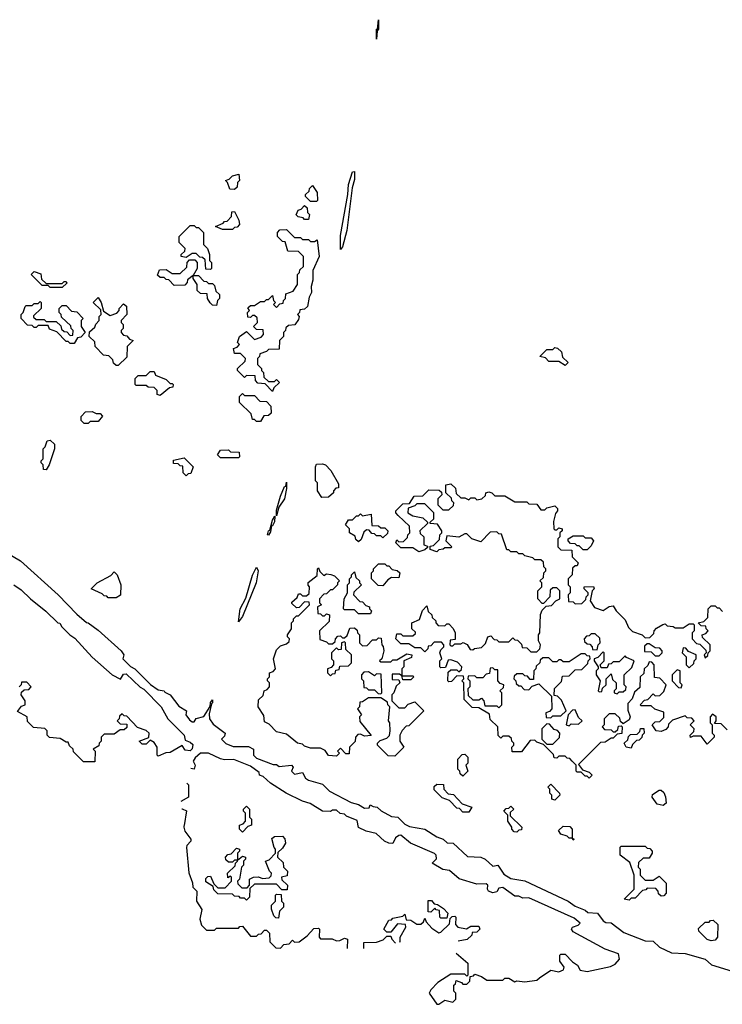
# Model space of a CAD drawing. Extents: x 2708302 to 2968450, y 494490 to 722710.
# Tile 46 of 256: x 2723113 to 2726620, y 682260 to 687178. Entities that reach past the tile are written whole.
import ezdxf

# ---------------------------------------------------------------- set-up
doc = ezdxf.new("R2010")
doc.units = 0

msp = doc.modelspace()

# ---------------------------------------------------------------- linework, layer by layer
at = {"layer": '0CON20XD'}
for points in [[(2724895, 687080), (2724895, 687130), (2724900, 687130), (2724905, 687177.5), (2724905, 687130), (2724897.5, 687122.5), (2724895, 687080)], [(2724185, 686330), (2724161.7, 686331.7), (2724150, 686365), (2724140, 686375), (2724158.3, 686381.7), (2724175, 686397.5), (2724206.4, 686406.4), (2724210, 686375), (2724200, 686365), (2724198.3, 686341.7), (2724185, 686330)], [(2724715, 686030), (2724715, 686100), (2724751.1, 686305), (2724754.6, 686355), (2724775, 686417.5), (2724785, 686420), (2724785, 686380), (2724772.3, 686337.7), (2724745.5, 686125), (2724725, 686042.5), (2724715, 686030)], [(2724595, 686270), (2724565, 686270), (2724540, 686295), (2724540, 686305), (2724558.3, 686321.7), (2724560, 686335), (2724575, 686350), (2724597.5, 686315), (2724600, 686275), (2724595, 686270)], [(2724555, 686180), (2724535, 686180), (2724528.3, 686188.3), (2724503, 686193), (2724493, 686203), (2724503.6, 686226.4), (2724518.3, 686231.7), (2724535, 686250), (2724548.3, 686238.3), (2724550, 686215), (2724560, 686205), (2724555, 686180)], [(2724175, 686130), (2724125, 686130), (2724090, 686145), (2724128.3, 686161.7), (2724135, 686170), (2724148.3, 686171.7), (2724170, 686195), (2724171.7, 686218.3), (2724185, 686220), (2724207, 686177), (2724210, 686155), (2724198.3, 686141.7), (2724185, 686140), (2724175, 686130)], [(2724065, 685930), (2724041.7, 685931.7), (2724038.3, 685978.3), (2724025, 685990), (2724011.7, 685991.7), (2723995, 686010), (2723975, 686010), (2723945, 685990), (2723920, 685995), (2723920, 686005), (2723938.3, 686021.7), (2723940, 686035), (2723910, 686065), (2723910, 686095), (2723965, 686150), (2723985, 686150), (2723995, 686140), (2724005, 686140), (2724030, 686115), (2724030, 686055), (2724050, 686035), (2724060, 686005), (2724060, 685975), (2724070, 685965), (2724070, 685935), (2724065, 685930)], [(2724375, 685320), (2724338.3, 685358.3), (2724301.7, 685361.7), (2724290, 685375), (2724288.3, 685398.3), (2724245, 685400), (2724235, 685390), (2724200, 685425), (2724200, 685435), (2724238.3, 685471.7), (2724240, 685485), (2724215, 685510), (2724185, 685510), (2724180, 685535), (2724198.3, 685541.7), (2724210, 685555), (2724200, 685565), (2724210, 685595), (2724245, 685620), (2724285, 685580), (2724318.3, 685591.7), (2724330, 685605), (2724328.3, 685628.3), (2724295, 685630), (2724280, 685645), (2724300, 685665), (2724298.3, 685688.3), (2724285, 685700), (2724275, 685700), (2724265, 685690), (2724251.7, 685691.7), (2724250, 685715), (2724260, 685725), (2724251.7, 685738.3), (2724265, 685750), (2724285, 685750), (2724315, 685770), (2724335, 685770), (2724345, 685780), (2724355, 685780), (2724375, 685800), (2724380, 685775), (2724390, 685765), (2724380, 685755), (2724395, 685740), (2724411.7, 685758.3), (2724428.3, 685761.7), (2724430, 685775), (2724440, 685785), (2724441.7, 685808.3), (2724478.3, 685821.7), (2724500, 685855), (2724500, 685905), (2724510, 685915), (2724511.7, 685928.3), (2724530, 685945), (2724530, 685995), (2724505, 686020), (2724451.7, 686021.7), (2724438.3, 686068.3), (2724425, 686070), (2724400, 686095), (2724400, 686115), (2724411.7, 686128.3), (2724445, 686130), (2724485, 686090), (2724515, 686090), (2724525, 686080), (2724555, 686080), (2724565, 686070), (2724585, 686070), (2724598.3, 686078.3), (2724607.5, 685995), (2724576.7, 685925), (2724577, 685877), (2724567.5, 685845), (2724570, 685815), (2724558.3, 685791.7), (2724550, 685745), (2724535, 685732.5), (2724511.7, 685728.3), (2724510, 685715), (2724500, 685705), (2724507.5, 685695), (2724505, 685680), (2724486.4, 685653.6), (2724455, 685650), (2724441.7, 685638.3), (2724440, 685625), (2724430, 685615), (2724430, 685595), (2724410, 685575), (2724408.3, 685531.7), (2724355, 685530), (2724345, 685520), (2724311.7, 685508.3), (2724310, 685495), (2724300, 685485), (2724300, 685455), (2724320, 685435), (2724320, 685425), (2724330, 685415), (2724331.7, 685391.7), (2724355, 685370), (2724385, 685370), (2724395, 685380), (2724410, 685365), (2724381.7, 685338.3), (2724375, 685320)], [(2724095, 685750), (2724075, 685752.5), (2724063.6, 685763.6), (2724050, 685785), (2724048.3, 685808.3), (2724015, 685810), (2724000, 685825), (2724000, 685855), (2723980, 685885), (2723980, 685900), (2723951.7, 685878.3), (2723950, 685865), (2723938.3, 685851.7), (2723885, 685850), (2723858.3, 685878.3), (2723845, 685880), (2723835, 685890), (2723815, 685890), (2723801.7, 685901.7), (2723811.7, 685928.3), (2723845, 685930), (2723875, 685910), (2723915, 685910), (2723948.3, 685941.7), (2723950, 685965), (2723961.7, 685978.3), (2723988.3, 685978.3), (2724000, 685965), (2724000, 685935), (2723980, 685900), (2724005, 685900), (2724031.7, 685871.7), (2724045, 685870), (2724055, 685860), (2724075, 685860), (2724085, 685850), (2724091.7, 685821.7), (2724110, 685805), (2724110, 685785), (2724100, 685775), (2724095, 685750)], [(2723325, 685840), (2723265, 685840), (2723255, 685850), (2723225, 685850), (2723170, 685905), (2723185, 685920), (2723218.3, 685908.3), (2723221.7, 685881.7), (2723245, 685860), (2723325, 685860), (2723335, 685870), (2723345, 685870), (2723348.3, 685861.7), (2723325, 685840)], [(2723385, 685560), (2723365, 685560), (2723355, 685570), (2723345, 685570), (2723298.3, 685618.3), (2723261.7, 685631.7), (2723255, 685650), (2723205, 685650), (2723195, 685640), (2723185, 685640), (2723175, 685650), (2723151.7, 685651.7), (2723120, 685685), (2723120, 685705), (2723130, 685715), (2723140, 685745), (2723145, 685750), (2723175, 685750), (2723185, 685760), (2723205, 685760), (2723215, 685770), (2723220, 685765), (2723220, 685735), (2723181.7, 685698.3), (2723181.7, 685691.7), (2723195, 685680), (2723235, 685680), (2723245, 685670), (2723295, 685670), (2723318.3, 685648.3), (2723321.7, 685631.7), (2723335, 685620), (2723348.3, 685618.3), (2723365, 685600), (2723378.3, 685601.7), (2723380, 685625), (2723370, 685635), (2723368.3, 685648.3), (2723321.7, 685691.7), (2723320, 685705), (2723310, 685715), (2723310, 685735), (2723325, 685750), (2723345, 685750), (2723371.7, 685721.7), (2723398.3, 685718.3), (2723430, 685685), (2723420, 685675), (2723420, 685645), (2723440, 685615), (2723418.3, 685591.7), (2723401.7, 685588.3), (2723385, 685560)], [(2723605, 685450), (2723595, 685450), (2723581.7, 685461.7), (2723578.3, 685478.3), (2723558.3, 685498.3), (2723531.7, 685501.7), (2723490, 685545), (2723488.3, 685568.3), (2723460, 685595), (2723461.7, 685618.3), (2723488.3, 685641.7), (2723493, 685657), (2723510, 685675), (2723510, 685695), (2723520, 685705), (2723518.3, 685728.3), (2723480, 685765), (2723505, 685790), (2723520, 685765), (2723531.7, 685721.7), (2723565, 685700), (2723598.3, 685711.7), (2723610, 685725), (2723610, 685735), (2723631.7, 685758.3), (2723647, 685747), (2723647.5, 685705), (2723620, 685675), (2723620, 685665), (2723630, 685655), (2723630, 685635), (2723620, 685625), (2723620, 685615), (2723631.7, 685601.7), (2723648.3, 685598.3), (2723661.7, 685581.7), (2723680, 685575), (2723650, 685545), (2723648.3, 685491.7), (2723605, 685450)], [(2725835, 685450), (2725805, 685470), (2725755, 685470), (2725738.3, 685488.3), (2725710, 685495), (2725745, 685530), (2725775, 685530), (2725785, 685540), (2725797, 685537), (2725818.3, 685518.3), (2725821.7, 685491.7), (2725850, 685465), (2725835, 685450)], [(2723815, 685300), (2723800, 685305), (2723800, 685325), (2723785, 685340), (2723755, 685342.5), (2723745, 685350), (2723695, 685350), (2723690, 685355), (2723690, 685385), (2723705, 685400), (2723745, 685400), (2723765, 685420), (2723785, 685420), (2723791.7, 685401.7), (2723845, 685380), (2723865, 685360), (2723875, 685360), (2723880, 685355), (2723878.3, 685341.7), (2723861.7, 685338.3), (2723815, 685300)], [(2724315, 685170), (2724295, 685170), (2724285, 685180), (2724275, 685180), (2724268.3, 685208.3), (2724210, 685265), (2724210, 685295), (2724225, 685310), (2724235, 685300), (2724285, 685300), (2724311.7, 685271.7), (2724345, 685270), (2724367, 685247), (2724368.3, 685211.7), (2724355, 685200), (2724331.7, 685198.3), (2724315, 685170)], [(2723455, 685160), (2723435, 685160), (2723420, 685175), (2723420, 685195), (2723441.7, 685218.3), (2723475, 685220), (2723495, 685210), (2723515, 685210), (2723527, 685197), (2723505, 685170), (2723465, 685170), (2723455, 685160)], [(2723245, 684930), (2723231.7, 684931.7), (2723230, 684955), (2723220, 684965), (2723220, 684975), (2723230, 684985), (2723230, 685035), (2723240, 685045), (2723250, 685075), (2723265, 685077.5), (2723287, 685057), (2723287.5, 685035), (2723260, 684955), (2723245, 684930)], [(2724205, 684990), (2724115, 684990), (2724100, 685005), (2724115, 685027.5), (2724155, 685030), (2724165, 685020), (2724208.3, 685018.3), (2724210, 684995), (2724205, 684990)], [(2723945, 684900), (2723930, 684915), (2723928.3, 684948.3), (2723915, 684950), (2723905, 684960), (2723881.7, 684961.7), (2723881.7, 684978.3), (2723935, 684990), (2723980, 684945), (2723968.3, 684911.7), (2723955, 684910), (2723945, 684900)], [(2724621.7, 684791.7), (2724600, 684825), (2724600, 684865), (2724590, 684875), (2724590, 684945), (2724595, 684957.5), (2724625, 684960), (2724640, 684955), (2724666.1, 684926.1), (2724705, 684860), (2724705, 684840), (2724691.7, 684838.3), (2724680, 684825), (2724680, 684815), (2724655, 684792.5), (2724621.7, 684791.7)], [(2724395, 684700), (2724395, 684727.5), (2724415, 684797.5), (2724435, 684846.7), (2724441.7, 684848.3), (2724445, 684867.5), (2724445.8, 684835.8), (2724435.8, 684785), (2724407.5, 684742.5), (2724395, 684700)], [(2726645, 683630), (2726615, 683660), (2726581.7, 683661.7), (2726590, 683675), (2726590, 683695), (2726571.7, 683708.3), (2726560, 683695), (2726560, 683665), (2726570, 683655), (2726570, 683615), (2726580, 683605), (2726580, 683595), (2726545, 683560), (2726515, 683600), (2726475, 683600), (2726461.7, 683591.7), (2726460, 683605), (2726478.3, 683621.7), (2726480, 683635), (2726460, 683655), (2726480, 683675), (2726468.3, 683688.3), (2726445, 683690), (2726435, 683700), (2726371.7, 683678.3), (2726351.7, 683658.3), (2726350, 683645), (2726338.3, 683631.7), (2726315, 683622.5), (2726290, 683625), (2726270, 683655), (2726285, 683670), (2726308.3, 683671.7), (2726328.3, 683691.7), (2726328.3, 683718.3), (2726283.3, 683733.3), (2726265, 683750), (2726215, 683750), (2726210, 683755), (2726231.7, 683778.3), (2726248.3, 683781.7), (2726275, 683810), (2726285, 683800), (2726308.3, 683801.7), (2726328.3, 683821.7), (2726340, 683855), (2726308.3, 683888.3), (2726281.7, 683891.7), (2726280, 683955), (2726268.3, 683968.3), (2726255, 683970), (2726248.3, 683951.7), (2726230, 683935), (2726228.3, 683911.7), (2726210, 683895), (2726208.3, 683841.7), (2726181.7, 683818.3), (2726170, 683785), (2726148.3, 683761.7), (2726148.3, 683728.3), (2726160, 683695), (2726155, 683680), (2726125, 683660), (2726111.7, 683671.7), (2726108.3, 683688.3), (2726085, 683710), (2726055, 683710), (2726030, 683685), (2726030, 683655), (2726020, 683645), (2726031.7, 683631.7), (2726065, 683630), (2726075, 683620), (2726085, 683620), (2726098.3, 683631.7), (2726101.7, 683648.3), (2726115, 683650), (2726120, 683645), (2726118.3, 683611.7), (2726095, 683610), (2726075, 683590), (2726065, 683590), (2726035, 683570), (2726011.7, 683568.3), (2725901.7, 683458.3), (2725921.7, 683431.7), (2725955, 683420), (2725970, 683405), (2725955, 683390), (2725945, 683400), (2725935, 683400), (2725915, 683420), (2725895, 683420), (2725890, 683425), (2725890, 683455), (2725870, 683475), (2725858.3, 683488.3), (2725845, 683490), (2725835, 683500), (2725805, 683500), (2725795, 683490), (2725781.7, 683491.7), (2725778.3, 683508.3), (2725728.3, 683558.3), (2725695, 683570), (2725685, 683580), (2725661.7, 683578.3), (2725618.3, 683521.7), (2725571.7, 683521.7), (2725570, 683545), (2725580, 683555), (2725580, 683565), (2725570, 683575), (2725568.3, 683588.3), (2725555, 683600), (2725525, 683600), (2725515, 683590), (2725501.7, 683601.7), (2725500, 683645), (2725461.7, 683681.7), (2725458.3, 683708.3), (2725405, 683740), (2725371.7, 683741.7), (2725331.7, 683781.7), (2725330, 683865), (2725320, 683875), (2725330, 683885), (2725328.3, 683898.3), (2725295, 683900), (2725268.3, 683871.7), (2725255, 683870), (2725250, 683875), (2725251.7, 683918.3), (2725265, 683930), (2725295, 683930), (2725305, 683920), (2725318.3, 683931.7), (2725320, 683945), (2725298.3, 683968.3), (2725265, 683980), (2725251.7, 683978.3), (2725238.3, 683941.7), (2725215, 683940), (2725210, 683945), (2725210, 683975), (2725220, 683985), (2725210, 684015), (2725215, 684030), (2725230, 684045), (2725230, 684055), (2725218.3, 684068.3), (2725181.7, 684068.3), (2725165, 684050), (2725151.7, 684048.3), (2725150, 684035), (2725135, 684020), (2725115, 684040), (2725085, 684040), (2725055, 684060), (2725015, 684060), (2724990, 684085), (2724995, 684110), (2725015, 684110), (2725025, 684100), (2725075, 684100), (2725088.3, 684111.7), (2725088.3, 684118.3), (2725070, 684135), (2725070, 684165), (2725108.3, 684181.7), (2725123, 684227), (2725145, 684250), (2725151.7, 684221.7), (2725170, 684205), (2725171.7, 684191.7), (2725190, 684175), (2725190, 684165), (2725201.7, 684151.7), (2725235, 684150), (2725245, 684160), (2725255, 684160), (2725277, 684137), (2725287.5, 684115), (2725287.5, 684082.5), (2725261.7, 684078.3), (2725260, 684055), (2725265, 684050), (2725275, 684050), (2725285, 684060), (2725315, 684060), (2725326.4, 684066.4), (2725346.4, 684056.4), (2725361.7, 684031.7), (2725375, 684030), (2725383, 684037), (2725418.3, 684041.7), (2725438.3, 684061.7), (2725450, 684095), (2725465, 684100), (2725481.7, 684081.7), (2725495, 684080), (2725505, 684070), (2725555, 684070), (2725575, 684090), (2725585, 684080), (2725598.3, 684078.3), (2725618.3, 684058.3), (2725621.7, 684041.7), (2725645, 684040), (2725665, 684020), (2725695, 684020), (2725710, 684035), (2725712.5, 684055), (2725702.5, 684075), (2725702.5, 684105), (2725710, 684115), (2725713, 684207), (2725721.7, 684228.3), (2725741.7, 684248.3), (2725768.3, 684251.7), (2725790, 684275), (2725810, 684285), (2725810, 684325), (2725795, 684340), (2725775, 684340), (2725761.7, 684328.3), (2725760, 684295), (2725728.3, 684261.7), (2725721.7, 684261.7), (2725700, 684285), (2725700, 684325), (2725720, 684345), (2725720, 684365), (2725710, 684375), (2725728.3, 684391.7), (2725730, 684415), (2725740, 684425), (2725740, 684435), (2725730, 684445), (2725728.3, 684468.3), (2725715, 684480), (2725685, 684480), (2725675, 684490), (2725635, 684500), (2725625, 684510), (2725605, 684510), (2725595, 684520), (2725565, 684520), (2725555, 684530), (2725545, 684530), (2725518.3, 684608.3), (2725505, 684610), (2725495, 684620), (2725461.7, 684618.3), (2725415, 684570), (2725370, 684585), (2725345, 684610), (2725335, 684610), (2725305, 684592.5), (2725245, 684600), (2725240, 684575), (2725270, 684545), (2725265, 684540), (2725235, 684540), (2725227, 684533), (2725205, 684530), (2725195, 684520), (2725161.7, 684531.7), (2725161.7, 684548.3), (2725178.3, 684551.7), (2725208.3, 684581.7), (2725210, 684605), (2725220, 684615), (2725220, 684625), (2725198.3, 684658.3), (2725161.7, 684661.7), (2725161.7, 684668.3), (2725180, 684685), (2725180, 684715), (2725135, 684760), (2725095, 684760), (2725085, 684750), (2725051.7, 684738.3), (2725050, 684715), (2725075, 684700), (2725125, 684690), (2725148.3, 684668.3), (2725148.3, 684661.7), (2725110, 684625), (2725111.7, 684611.7), (2725130, 684595), (2725130, 684555), (2725148.3, 684548.3), (2725148.3, 684541.7), (2725135, 684530), (2725105, 684520), (2725075, 684540), (2725015, 684540), (2724990, 684565), (2724995, 684580), (2725005, 684570), (2725028.3, 684571.7), (2725048.3, 684591.7), (2725050, 684605), (2725060, 684615), (2725058.3, 684648.3), (2725001.7, 684701.7), (2724990, 684715), (2724990, 684725), (2725025, 684760), (2725058.3, 684761.7), (2725081.7, 684798.3), (2725125, 684800), (2725155, 684830), (2725207.5, 684827.5), (2725218.3, 684818.3), (2725220, 684805), (2725200, 684785), (2725200, 684755), (2725225, 684730), (2725255, 684730), (2725278.3, 684751.7), (2725280, 684765), (2725270, 684775), (2725268.3, 684788.3), (2725240, 684815), (2725240, 684855), (2725265, 684860), (2725288.3, 684838.3), (2725291.7, 684811.7), (2725315, 684790), (2725335, 684790), (2725355, 684780), (2725365, 684790), (2725385, 684790), (2725395, 684780), (2725420, 684785)], [(2725420, 684785), (2725438.3, 684801.7), (2725440, 684815), (2725455, 684820), (2725470, 684815), (2725485, 684800), (2725535, 684800), (2725585, 684770), (2725645, 684770), (2725655, 684760), (2725695, 684757.5), (2725715, 684730), (2725735, 684730), (2725745, 684740), (2725785, 684750), (2725797, 684737), (2725797.5, 684725), (2725788.3, 684711.7), (2725778.3, 684671.7), (2725780, 684635), (2725785, 684630), (2725795, 684630), (2725805, 684640), (2725820, 684635), (2725820, 684625), (2725810, 684615), (2725810, 684595), (2725800, 684585), (2725800, 684545), (2725815, 684530), (2725868.3, 684528.3), (2725870, 684495), (2725900, 684465), (2725895, 684450), (2725885, 684450), (2725871.7, 684438.3), (2725870, 684405), (2725850, 684385), (2725850, 684355), (2725860, 684345), (2725860, 684315), (2725850, 684305), (2725851.7, 684271.7), (2725875, 684270), (2725885, 684260), (2725918.3, 684261.7), (2725938.3, 684281.7), (2725940, 684295), (2725950, 684305), (2725950, 684315), (2725930, 684335), (2725930, 684345), (2725977, 684347), (2725980, 684335), (2725970, 684325), (2725960, 684275), (2725981.7, 684241.7), (2726025, 684227.5), (2726055, 684247.5), (2726075, 684250), (2726090, 684225), (2726135, 684180), (2726151.7, 684141.7), (2726171.7, 684121.7), (2726220, 684105), (2726235, 684090), (2726258.3, 684091.7), (2726278.3, 684111.7), (2726280, 684125), (2726291.7, 684138.3), (2726323, 684157), (2726335, 684160), (2726345, 684150), (2726375, 684147.5), (2726385, 684140), (2726425, 684140), (2726455, 684160), (2726475, 684160), (2726480, 684155), (2726480, 684125), (2726470, 684115), (2726470, 684085), (2726491.7, 684061.7), (2726508.3, 684058.3), (2726538.3, 684028.3), (2726540, 684015), (2726530, 684005), (2726535, 683990), (2726548.3, 684001.7), (2726550, 684015), (2726560, 684025), (2726560, 684055), (2726521.7, 684091.7), (2726520, 684105), (2726538.3, 684111.7), (2726550, 684125), (2726540, 684135), (2726538.3, 684148.3), (2726515, 684150), (2726500, 684165), (2726528.3, 684171.7), (2726548.3, 684191.7), (2726550, 684235), (2726565, 684250), (2726585, 684250), (2726595, 684240), (2726605, 684240), (2726621.7, 684221.7)], [(2724355, 684602.5), (2724350, 684605), (2724354.4, 684625), (2724361.7, 684628.3), (2724375, 684677.5), (2724387.5, 684697.5), (2724385, 684670), (2724375, 684650), (2724370, 684650), (2724365, 684620), (2724355, 684602.5)], [(2724805, 684570), (2724791.7, 684581.7), (2724788.3, 684598.3), (2724760, 684615), (2724760, 684635), (2724740, 684655), (2724755, 684680), (2724775, 684680), (2724795, 684700), (2724805, 684700), (2724815, 684710), (2724825, 684700), (2724867.5, 684707.5), (2724871.7, 684651.7), (2724905, 684650), (2724915, 684640), (2724935, 684640), (2724950, 684625), (2724948.3, 684611.7), (2724925, 684590), (2724915, 684600), (2724895, 684600), (2724885, 684610), (2724871.7, 684611.7), (2724858.3, 684628.3), (2724845, 684630), (2724831.7, 684618.3), (2724818.3, 684581.7), (2724805, 684570)], [(2725945, 684530), (2725925, 684530), (2725905, 684550), (2725895, 684550), (2725885, 684560), (2725861.7, 684561.7), (2725850, 684575), (2725850, 684585), (2725875, 684600), (2725925, 684600), (2725935, 684590), (2725965, 684590), (2725976.7, 684575), (2725965, 684550), (2725945, 684530)], [(2723045, 684517.5), (2723116.7, 684475), (2723305.7, 684305), (2723398, 684208), (2723446.2, 684166.2), (2723455, 684165.8), (2723505, 684128.6), (2723619.2, 684025), (2723633.3, 684005), (2723627.5, 683985), (2723666.7, 683946.7), (2723687.5, 683935), (2723767, 683857), (2723805, 683830), (2723835, 683826.2), (2723838.3, 683818.3), (2723865, 683805.6), (2723908.3, 683748.3), (2723946, 683725), (2723942.5, 683705), (2723960.7, 683680.7), (2723975, 683670), (2723985, 683670), (2723995, 683687.5), (2724032.3, 683697.7), (2724063.3, 683746.7), (2724065, 683767.5), (2724075, 683780), (2724076.1, 683766.1), (2724070, 683760), (2724058.8, 683711.2), (2724060, 683685), (2724079.4, 683659.4), (2724138.8, 683615), (2724135, 683600), (2724120, 683585), (2724143, 683563), (2724178.3, 683548.3), (2724255, 683547.5), (2724280, 683535), (2724280, 683505), (2724295, 683490), (2724378.3, 683458.3), (2724395, 683457.5), (2724408.3, 683448.3), (2724470, 683455), (2724477.5, 683445), (2724470, 683425), (2724485, 683410), (2724525, 683417.5), (2724540, 683390), (2724555, 683380), (2724625, 683360), (2724660, 683325), (2724768.3, 683268.3), (2724805, 683257.5), (2724835, 683240), (2724858.3, 683241.7), (2724863.3, 683256.7), (2724877.5, 683247.5), (2724897.5, 683245), (2724917, 683227), (2724968.3, 683198.3), (2725000, 683195), (2725035, 683160), (2725058.3, 683148.3), (2725135, 683135.5), (2725195.9, 683095.9), (2725227.5, 683085), (2725247, 683067), (2725276.7, 683065), (2725348.3, 682998.3), (2725415, 682995.7), (2725436.7, 682985), (2725475, 682950), (2725500, 682955), (2725530, 682910), (2725565, 682887.5), (2725635, 682876.7), (2725850, 682775), (2725885, 682750), (2725935, 682730), (2725948.3, 682718.3), (2725997.5, 682715), (2726026.2, 682676.2), (2726038.3, 682668.3), (2726065, 682666.7), (2726128.3, 682618.3), (2726235, 682577.5), (2726275, 682575.7), (2726306.1, 682546.1), (2726366.7, 682516.7), (2726435, 682513.1), (2726535, 682485.5), (2726566.4, 682456.4), (2726670, 682425)], [(2723595, 684290), (2723555, 684290), (2723548.3, 684298.3), (2723535, 684300), (2723525, 684310), (2723470, 684335), (2723500, 684365), (2723568.3, 684401.7), (2723585, 684420), (2723600, 684405), (2723617.5, 684355), (2723617, 684303), (2723595, 684290)], [(2724205, 684170), (2724214.4, 684234.4), (2724242.4, 684287.6), (2724275, 684402.5), (2724295, 684442.5), (2724303.3, 684425), (2724294.2, 684365), (2724225, 684196.7), (2724205, 684170)], [(2724985, 683500), (2724951.7, 683501.7), (2724900, 683555), (2724900, 683565), (2724911.7, 683578.3), (2724945, 683590), (2724958.3, 683601.7), (2724962.5, 683625), (2724960, 683665), (2724953.3, 683675), (2724960, 683745), (2724950, 683755), (2724948.3, 683768.3), (2724915, 683790), (2724855, 683790), (2724825, 683770), (2724811.7, 683768.3), (2724810, 683745), (2724800, 683735), (2724820, 683705), (2724810, 683695), (2724811.7, 683671.7), (2724868.3, 683601.7), (2724835, 683600), (2724815, 683610), (2724801.7, 683608.3), (2724790, 683595), (2724787, 683573), (2724760, 683545), (2724758.3, 683511.7), (2724741.7, 683511.7), (2724715, 683540), (2724700, 683525), (2724710, 683515), (2724695, 683500), (2724655, 683503.3), (2724638.3, 683528.3), (2724615, 683540), (2724565, 683540), (2724535, 683550), (2724525, 683560), (2724500, 683565), (2724445, 683610), (2724395, 683620), (2724358.3, 683658.3), (2724335, 683670), (2724331.7, 683701.7), (2724303.3, 683745), (2724305, 683780), (2724328.3, 683801.7), (2724333.6, 683826.4), (2724348.3, 683831.7), (2724360, 683845), (2724360, 683865), (2724350, 683875), (2724350, 683885), (2724360, 683895), (2724360, 683915), (2724378.3, 683921.7), (2724390, 683935), (2724380, 683985), (2724395, 684030), (2724415, 684050), (2724445, 684060), (2724458.3, 684071.7), (2724460, 684085), (2724450, 684095), (2724450, 684105), (2724470, 684135), (2724470, 684165), (2724480, 684175), (2724480, 684185), (2724495, 684200), (2724505, 684200), (2724560, 684255), (2724558.3, 684268.3), (2724535, 684270), (2724508.3, 684241.7), (2724495, 684240), (2724471.7, 684261.7), (2724471.7, 684268.3), (2724498.3, 684291.7), (2724505, 684310), (2724515, 684310), (2724525, 684300), (2724545, 684300), (2724558.3, 684311.7), (2724560, 684345), (2724553, 684353), (2724553, 684367), (2724598.3, 684401.7), (2724600, 684435), (2724605, 684440), (2724611.7, 684421.7), (2724631.7, 684401.7), (2724645, 684410), (2724667, 684407), (2724685, 684400), (2724705, 684380), (2724710, 684375), (2724700, 684365), (2724700, 684355), (2724675, 684330), (2724665, 684330), (2724645, 684310), (2724631.7, 684308.3), (2724610, 684285), (2724610, 684265), (2724620, 684255), (2724600, 684245), (2724601.7, 684211.7), (2724615, 684210), (2724625, 684200), (2724635, 684200), (2724645, 684210), (2724660, 684205), (2724658.3, 684171.7), (2724610, 684125), (2724611.7, 684081.7), (2724645, 684070), (2724655, 684060), (2724675, 684060), (2724688.3, 684071.7), (2724690, 684085), (2724701.7, 684098.3), (2724715, 684100), (2724725, 684090), (2724735, 684090), (2724748.3, 684101.7), (2724761.7, 684138.3), (2724785, 684140), (2724798.3, 684128.3), (2724800, 684115), (2724810, 684105), (2724810, 684065), (2724825, 684050), (2724848.3, 684051.7), (2724875, 684080), (2724895, 684080), (2724905, 684090), (2724918.3, 684088.3), (2724920, 684055), (2724927, 684047), (2724930, 684025), (2724920, 683985), (2724910, 683975), (2724915, 683970), (2724965, 683970), (2724975, 683980), (2724995, 683980), (2725045, 684010), (2725070, 684005), (2725068.3, 683991.7), (2725030, 683975), (2725030, 683945), (2725020, 683935), (2725020, 683900), (2725075, 683900), (2725080, 683895), (2725065, 683880), (2725025, 683880), (2725020, 683900), (2725008.3, 683908.3), (2724971.7, 683908.3), (2724971.7, 683881.7), (2725005, 683880), (2725010, 683865), (2724991.7, 683848.3), (2724980, 683815), (2724970, 683805), (2724970, 683775), (2725005, 683740), (2725035, 683740), (2725051.7, 683758.3), (2725085, 683770), (2725130, 683725), (2725055, 683650), (2725041.7, 683648.3), (2725021.7, 683628.3), (2725010, 683605), (2725010, 683575), (2725030, 683545), (2724985, 683500)], [(2724865, 684210), (2724805, 684210), (2724785, 684230), (2724735, 684230), (2724730, 684235), (2724732.5, 684285), (2724750, 684315), (2724750, 684355), (2724760, 684365), (2724760, 684385), (2724770, 684395), (2724770, 684405), (2724785, 684420), (2724791.7, 684391.7), (2724810, 684375), (2724810, 684365), (2724820, 684355), (2724781.7, 684318.3), (2724780, 684305), (2724811.7, 684271.7), (2724825, 684270), (2724841.7, 684251.7), (2724860, 684245), (2724860, 684235), (2724870, 684225), (2724865, 684210)], [(2724925, 684350), (2724901.7, 684351.7), (2724870, 684385), (2724870, 684415), (2724880, 684425), (2724880, 684435), (2724905, 684460), (2724935, 684460), (2724945, 684450), (2724955, 684450), (2724971.7, 684431.7), (2724997, 684427), (2725010, 684415), (2725005, 684390), (2724968.3, 684391.7), (2724950, 684380), (2724925, 684350)], [(2723085, 684354.2), (2723120.6, 684330.6), (2723167.5, 684285), (2723243.8, 684223.8), (2723303.3, 684165), (2723313, 684163), (2723323.3, 684145), (2723363.3, 684105), (2723389.3, 684089.3), (2723475, 683994.3), (2723575, 683906), (2723616.7, 683883.3), (2723631.7, 683908.3), (2723645, 683910), (2723715, 683843.3), (2723733.3, 683833.3), (2723820, 683745), (2723852.5, 683685), (2723933.8, 683605), (2723940, 683580), (2723965, 683570), (2723977, 683557), (2723974.4, 683535.6), (2723964.3, 683525.7), (2723939.2, 683529.2), (2723925, 683552.5), (2723865, 683517.5), (2723843.3, 683516.7), (2723805, 683500), (2723800, 683505), (2723800, 683545), (2723785, 683567.5), (2723765, 683580), (2723745, 683560), (2723725, 683560), (2723710, 683575), (2723758.3, 683591.7), (2723760, 683615), (2723745, 683627.5), (2723701.7, 683641.7), (2723648.3, 683698.3), (2723635, 683700), (2723625, 683710), (2723611.7, 683698.3), (2723610, 683685), (2723600, 683675), (2723615, 683660), (2723648.3, 683658.3), (2723648.3, 683641.7), (2723635, 683630), (2723615, 683630), (2723585, 683610), (2723535, 683610), (2723528.3, 683601.7), (2723520, 683595), (2723520, 683575), (2723510, 683565), (2723508.3, 683551.7), (2723480, 683535), (2723490, 683525), (2723488.3, 683471.7), (2723431.7, 683471.7), (2723381.7, 683521.7), (2723380, 683535), (2723361.7, 683551.7), (2723355, 683570), (2723345, 683570), (2723315, 683587.5), (2723261.7, 683591.7), (2723250, 683605), (2723250, 683625), (2723238.3, 683638.3), (2723181.7, 683641.7), (2723151.7, 683671.7), (2723150, 683695), (2723101.7, 683721.7), (2723121.7, 683748.3), (2723140, 683755), (2723140, 683775), (2723120, 683805), (2723121.7, 683818.3), (2723135, 683830), (2723158.3, 683831.7), (2723170, 683845), (2723148.3, 683868.3), (2723121.7, 683868.3), (2723120, 683855), (2723110, 683845)], [(2725995, 684030), (2726000, 684055), (2726010, 684065), (2726008.3, 684088.3), (2725985, 684110), (2725965, 684110), (2725955, 684100), (2725941.7, 684098.3), (2725930, 684085), (2725931.7, 684071.7), (2725945, 684060), (2725958.3, 684058.3), (2725970, 684045), (2725971.7, 684031.7), (2725995, 684030)], [(2724665, 683900), (2724675, 683910), (2724688.3, 683911.7), (2724691.7, 683928.3), (2724708.3, 683931.7), (2724711.7, 683948.3), (2724755, 683950), (2724770, 683965), (2724770, 684005), (2724741.7, 684031.7), (2724740, 684065), (2724735, 684070), (2724720, 684065), (2724718.3, 684031.7), (2724705, 684030), (2724695, 684040), (2724670, 684015), (2724670, 683985), (2724680, 683975), (2724680, 683955), (2724668.3, 683941.7), (2724650, 683935), (2724650, 683915), (2724665, 683900)], [(2726305, 684000), (2726320, 684015), (2726320, 684025), (2726308.3, 684038.3), (2726285, 684040), (2726255, 684060), (2726245, 684060), (2726231.7, 684048.3), (2726231.7, 684021.7), (2726265, 684020), (2726285, 684000), (2726305, 684000)], [(2726455, 683940), (2726478.3, 683961.7), (2726480, 683975), (2726490, 683985), (2726490, 684005), (2726451.7, 684021.7), (2726438.3, 684038.3), (2726425, 684040), (2726420, 684015), (2726440, 683995), (2726440, 683955), (2726455, 683940)], [(2725765, 683690), (2725775, 683700), (2725815, 683700), (2725840, 683725), (2725818.3, 683778.3), (2725798.3, 683798.3), (2725781.7, 683801.7), (2725783, 683837), (2725818.3, 683871.7), (2725821.7, 683898.3), (2725855, 683900), (2725885, 683930), (2725918.3, 683931.7), (2725948.3, 683961.7), (2725950, 683975), (2725960, 683985), (2725958.3, 683998.3), (2725945, 684000), (2725935, 684010), (2725915, 684010), (2725855, 683970), (2725825, 683970), (2725815, 683980), (2725805, 683980), (2725795, 683970), (2725775, 683970), (2725755, 683990), (2725725, 683990), (2725711.7, 683978.3), (2725710, 683965), (2725691.7, 683948.3), (2725690, 683935), (2725680, 683925), (2725678.3, 683881.7), (2725661.7, 683881.7), (2725648.3, 683898.3), (2725635, 683900), (2725625, 683910), (2725595, 683910), (2725581.7, 683898.3), (2725580, 683885), (2725590, 683875), (2725591.7, 683861.7), (2725605, 683850), (2725615, 683850), (2725631.7, 683831.7), (2725655, 683830), (2725671.7, 683848.3), (2725705, 683860), (2725768.3, 683798.3), (2725770, 683735), (2725758.3, 683721.7), (2725740, 683715), (2725741.7, 683691.7), (2725765, 683690)], [(2726095, 683810), (2726105, 683820), (2726125, 683820), (2726138.3, 683831.7), (2726140, 683845), (2726130, 683855), (2726130, 683905), (2726168.3, 683941.7), (2726180, 683975), (2726141.7, 683991.7), (2726135, 684000), (2726105, 683970), (2726075, 683970), (2726065, 683960), (2726051.7, 683958.3), (2726045, 683940), (2726015, 683940), (2726010, 683955), (2726030, 683975), (2726030, 684015), (2726025, 684020), (2725998.3, 683991.7), (2725980, 683985), (2725980, 683975), (2726000, 683945), (2726000, 683935), (2725990, 683925), (2725990, 683905), (2726010, 683875), (2726000, 683825), (2726005, 683820), (2726018.3, 683821.7), (2726021.7, 683838.3), (2726040, 683855), (2726040, 683885), (2726065, 683910), (2726071.7, 683881.7), (2726090, 683865), (2726090, 683835), (2726080, 683825), (2726080, 683815), (2726095, 683810)], [(2725505, 683740), (2725520, 683755), (2725520, 683815), (2725510, 683825), (2725528.3, 683841.7), (2725530, 683855), (2725511.7, 683861.7), (2725500, 683875), (2725500, 683930), (2725485, 683930), (2725475, 683940), (2725461.7, 683938.3), (2725458.3, 683911.7), (2725441.7, 683908.3), (2725425, 683890), (2725395, 683890), (2725385, 683900), (2725351.7, 683898.3), (2725350, 683885), (2725360, 683875), (2725360, 683845), (2725350, 683835), (2725351.7, 683801.7), (2725375, 683780), (2725405, 683780), (2725418.3, 683788.3), (2725430, 683775), (2725435, 683750), (2725495, 683750), (2725505, 683740)], [(2726415, 683840), (2726420, 683855), (2726410, 683865), (2726410, 683925), (2726395, 683930), (2726370, 683905), (2726370, 683875), (2726401.7, 683841.7), (2726415, 683840)], [(2724915, 683810), (2724920, 683815), (2724918.3, 683908.3), (2724895, 683910), (2724885, 683900), (2724855, 683920), (2724831.7, 683918.3), (2724820, 683905), (2724820, 683885), (2724830, 683875), (2724831.7, 683841.7), (2724845, 683840), (2724855, 683830), (2724885, 683830), (2724901.7, 683811.7), (2724915, 683810)], [(2725855, 683650), (2725865, 683660), (2725901.7, 683658.3), (2725920, 683675), (2725903, 683693), (2725885, 683730), (2725871.7, 683728.3), (2725850, 683705), (2725840, 683655), (2725855, 683650)], [(2725775, 683560), (2725808.3, 683591.7), (2725810, 683615), (2725798.3, 683628.3), (2725781.7, 683631.7), (2725758.3, 683658.3), (2725745, 683660), (2725720, 683635), (2725720, 683585), (2725745, 683560), (2725775, 683560)], [(2726165, 683540), (2726140, 683545), (2726130, 683565), (2726148.3, 683581.7), (2726151.7, 683598.3), (2726162.5, 683607.5), (2726195, 683610), (2726208.3, 683621.7), (2726211.7, 683638.3), (2726228.3, 683638.3), (2726230, 683615), (2726220, 683605), (2726218.3, 683591.7), (2726205, 683580), (2726191.7, 683578.3), (2726171.7, 683558.3), (2726165, 683540)], [(2725291.3, 682515.9), (2725350, 682465), (2725350, 682405), (2725345, 682400), (2725335, 682410), (2725265, 682410), (2725200.7, 682369.3), (2725165, 682332.5), (2725156.7, 682315), (2725195, 682260), (2725205, 682260), (2725235, 682280), (2725275, 682270), (2725290, 682285), (2725290, 682315), (2725280, 682325), (2725280, 682355), (2725288.3, 682361.7), (2725291.7, 682378.3), (2725318.3, 682368.3), (2725325, 682360), (2725345, 682360), (2725360, 682375), (2725361.7, 682398.3), (2725378.3, 682401.7), (2725385, 682410), (2725418.3, 682398.3), (2725445, 682380), (2725525, 682380), (2725535, 682390), (2725555, 682390), (2725585, 682372.5), (2725595, 682377.5), (2725635, 682372.5), (2725695, 682380), (2725708.3, 682391.7), (2725765, 682430), (2725805, 682422.5), (2725828.3, 682431.7), (2725830, 682445), (2725810, 682475), (2725810, 682505), (2725815, 682510), (2725835, 682510), (2725871.7, 682471.7), (2725897.5, 682455), (2725910, 682430), (2725945, 682423.3), (2726061.7, 682448.3), (2726085, 682460), (2726107.5, 682485), (2726101.9, 682511.9), (2726035, 682536.2), (2725875, 682622), (2725866.7, 682635), (2725872.5, 682645), (2725900, 682655), (2725910, 682665), (2725880.7, 682690.7), (2725655, 682792.5), (2725625, 682790), (2725605, 682800), (2725585, 682800), (2725525, 682843.3), (2725505, 682840), (2725495, 682822.5), (2725475, 682817.5), (2725453.3, 682825), (2725447.5, 682835), (2725450, 682855), (2725441.7, 682861.7), (2725395, 682860), (2725307.3, 682887.3), (2725258.3, 682928.3), (2725225, 682932.9), (2725172.5, 682965), (2725193, 682987), (2725192.5, 683005), (2725183.8, 683013.8), (2725064, 683065), (2725015, 683104), (2725005, 683103.8), (2724988.8, 683091.2), (2724975, 683063.3), (2724955, 683064.2), (2724933.3, 683075), (2724892.5, 683112.5), (2724842.5, 683125), (2724805, 683143.3), (2724798.3, 683178.3), (2724745, 683200), (2724735, 683210), (2724713, 683213), (2724695, 683230), (2724675, 683230), (2724665, 683222.5), (2724625, 683224.5), (2724563.7, 683263.7), (2724525, 683274.4), (2724443.8, 683315), (2724365, 683363.8), (2724328.3, 683398.3), (2724310, 683405), (2724308.3, 683418.3), (2724265, 683450), (2724183, 683483), (2724135, 683481.2), (2724115, 683486.2), (2724055, 683514.6), (2724016.5, 683513.5), (2723988.8, 683491.2), (2723980, 683475), (2723988.8, 683455), (2723985, 683434), (2723968.3, 683438.1)], [(2725325, 683400), (2725311.7, 683411.7), (2725310, 683425), (2725300, 683435), (2725300, 683485), (2725321.7, 683508.3), (2725335, 683510), (2725350, 683495), (2725350, 683465), (2725340, 683455), (2725350, 683425), (2725325, 683400)], [(2723948.3, 683365), (2723955.9, 683355.9), (2723956.7, 683295), (2723918.4, 683273.3)], [(2725355, 683220), (2725325, 683220), (2725308.3, 683238.3), (2725295, 683240), (2725258.3, 683278.3), (2725221.7, 683291.7), (2725181.7, 683331.7), (2725181.7, 683348.3), (2725195, 683360), (2725228.3, 683358.3), (2725230, 683335), (2725251.7, 683311.7), (2725278.3, 683308.3), (2725321.7, 683261.7), (2725370, 683245), (2725355, 683220)], [(2725785, 683280), (2725770, 683285), (2725770, 683305), (2725760, 683315), (2725760, 683335), (2725750, 683345), (2725765, 683360), (2725807.5, 683315), (2725810, 683305), (2725785, 683280)], [(2726325, 683252.5), (2726295, 683260), (2726270, 683295), (2726271.7, 683308.3), (2726305, 683330), (2726315, 683330), (2726328.3, 683318.3), (2726337, 683297), (2726340, 683265), (2726325, 683252.5)], [(2724225, 683120), (2724210, 683135), (2724210, 683155), (2724228.3, 683161.7), (2724240, 683175), (2724240, 683215), (2724230, 683225), (2724230, 683235), (2724245, 683250), (2724260, 683235), (2724260, 683195), (2724270, 683185), (2724270, 683155), (2724251.7, 683148.3), (2724225, 683120)], [(2725595, 683120), (2725581.7, 683121.7), (2725570, 683135), (2725570, 683145), (2725550, 683175), (2725550, 683205), (2725530, 683225), (2725541.7, 683238.3), (2725555, 683240), (2725565, 683250), (2725580, 683235), (2725561.7, 683218.3), (2725561.7, 683201.7), (2725620, 683145), (2725618.3, 683131.7), (2725605, 683130), (2725595, 683120)], [(2723923.1, 683236.8), (2723925, 683236.7), (2723946.1, 683226.1), (2723933.8, 683152.9), (2723933.3, 683149.8), (2723933, 683145), (2723937.5, 683125), (2723967.5, 683085), (2723967.5, 683075), (2723947.5, 683052.5), (2723946.4, 683043.6), (2723957, 682917), (2723976.4, 682866.4), (2723977.5, 682845), (2723997.5, 682825), (2723996.2, 682775), (2724023, 682733), (2724013.3, 682685), (2724020, 682655), (2724045, 682630), (2724085, 682630), (2724095, 682640), (2724205, 682640), (2724211.7, 682648.3), (2724225, 682650), (2724265, 682600), (2724295, 682600), (2724305, 682610), (2724318.3, 682611.7), (2724335, 682630), (2724345, 682630), (2724360, 682615), (2724361.7, 682571.7), (2724391.7, 682541.7), (2724415, 682540), (2724431.7, 682558.3), (2724458.3, 682561.7), (2724475, 682580), (2724485, 682570), (2724508.3, 682571.7), (2724548.3, 682601.7), (2724581.7, 682638.3), (2724605, 682640), (2724610, 682635), (2724607.5, 682595), (2724615, 682587.5), (2724673, 682587), (2724695, 682577.5), (2724711.7, 682578.3), (2724735, 682590), (2724750, 682585), (2724747.7, 682538.6)], [(2725875, 683080), (2725870, 683090), (2725855, 683090), (2725845, 683100), (2725815, 683110), (2725801.7, 683128.3), (2725825, 683150), (2725858.3, 683148.3), (2725870, 683135), (2725870, 683090), (2725880, 683085), (2725875, 683080)], [(2724245, 682780), (2724235, 682790), (2724215, 682790), (2724208.3, 682798.3), (2724185, 682800), (2724175, 682810), (2724101.7, 682811.7), (2724081.7, 682831.7), (2724078.3, 682848.3), (2724041.7, 682871.7), (2724041.7, 682888.3), (2724051.7, 682898.3), (2724065, 682900), (2724081.7, 682861.7), (2724101.7, 682841.7), (2724138.3, 682841.7), (2724170, 682875), (2724170, 682895), (2724165, 682900), (2724151.7, 682891.7), (2724150, 682915), (2724188.3, 682951.7), (2724190, 682965), (2724200, 682975), (2724200, 682980), (2724185, 682980), (2724175, 682970), (2724155, 682970), (2724141.7, 682981.7), (2724140, 682995), (2724151.7, 683008.3), (2724168.3, 683011.7), (2724195, 683040), (2724210, 683035), (2724210, 683025), (2724200, 683015), (2724200, 682980), (2724225, 683000), (2724240, 682995), (2724240, 682985), (2724230, 682975), (2724230, 682955), (2724220, 682945), (2724210, 682885), (2724200, 682875), (2724201.7, 682861.7), (2724221.7, 682841.7), (2724248.3, 682841.7), (2724260, 682855), (2724260, 682885), (2724280, 682895), (2724306.1, 682896.1), (2724325, 682887.5), (2724358.3, 682891.7), (2724368.3, 682901.7), (2724370, 682915), (2724360, 682925), (2724340, 682975), (2724358.3, 682981.7), (2724390, 683015), (2724390, 683035), (2724383, 683043), (2724372.5, 683087.5), (2724385, 683097.5), (2724425, 683100), (2724437, 683087), (2724440, 683065), (2724425, 683040), (2724401.7, 683018.3), (2724400, 682995), (2724428.3, 682968.3), (2724430, 682945), (2724450, 682925), (2724448.3, 682901.7), (2724420, 682895), (2724421.7, 682881.7), (2724450, 682855), (2724448.3, 682831.7), (2724421.7, 682831.7), (2724395, 682860), (2724285, 682860), (2724261.7, 682838.3), (2724260, 682795), (2724245, 682780)], [(2726155, 682780), (2726130, 682785), (2726180, 682835), (2726180, 682905), (2726158.3, 682968.3), (2726110, 683005), (2726110, 683045), (2726115, 683050), (2726235, 683050), (2726245, 683040), (2726258.3, 683038.3), (2726270, 683025), (2726270, 683015), (2726255, 682990), (2726225, 682990), (2726201.7, 682968.3), (2726200, 682945), (2726210, 682935), (2726210, 682905), (2726235, 682880), (2726275, 682880), (2726305, 682900), (2726340, 682865), (2726340, 682815), (2726328.3, 682801.7), (2726315, 682800), (2726301.7, 682811.7), (2726300, 682825), (2726288.3, 682838.3), (2726245, 682840), (2726238.3, 682831.7), (2726221.7, 682828.3), (2726185, 682790), (2726165, 682790), (2726155, 682780)], [(2724405, 682690), (2724391.7, 682691.7), (2724381.7, 682701.7), (2724370, 682735), (2724370, 682755), (2724390, 682775), (2724390, 682805), (2724395, 682810), (2724418.3, 682808.3), (2724420, 682775), (2724430, 682765), (2724430, 682745), (2724410, 682725), (2724405, 682690)], [(2725245, 682690), (2725215, 682690), (2725210, 682695), (2725208.3, 682728.3), (2725191.7, 682731.7), (2725185, 682740), (2725165, 682720), (2725151.7, 682721.7), (2725151.7, 682778.3), (2725168.3, 682778.3), (2725181.7, 682761.7), (2725198.3, 682758.3), (2725228.3, 682738.3), (2725250, 682715), (2725245, 682690)], [(2725010.3, 682570.6), (2725012.5, 682575), (2725012.5, 682595), (2725040, 682645), (2725038.3, 682658.3), (2724998.3, 682661.7), (2724965, 682620), (2724945, 682620), (2724930, 682635), (2724955, 682680), (2724968.3, 682681.7), (2724975, 682690), (2725025, 682700), (2725035, 682710), (2725041.7, 682681.7), (2725065, 682680), (2725095, 682660), (2725115, 682660), (2725128.3, 682671.7), (2725135, 682690), (2725141.7, 682671.7), (2725170.7, 682640.7), (2725205, 682617.5), (2725215, 682620), (2725258.3, 682661.7), (2725261.7, 682688.3), (2725271.7, 682698.3), (2725285, 682700), (2725290, 682695), (2725288.3, 682658.3), (2725300, 682645), (2725343, 682637), (2725365, 682650), (2725405, 682650), (2725410, 682635), (2725395, 682620), (2725371.7, 682618.3), (2725370, 682605), (2725345.9, 682584.1), (2725302, 682574.6)], [(2726565, 682576.2), (2726545, 682584.2), (2726502.5, 682625), (2726501.7, 682638.3), (2726535, 682670), (2726555, 682670), (2726561.7, 682678.3), (2726575, 682680), (2726598.3, 682658.3), (2726596.7, 682595), (2726585, 682580), (2726565, 682576.2)], [(2724830.5, 682539), (2724831.7, 682568.3), (2724895, 682570), (2724928.3, 682581.7), (2724945, 682600), (2724965, 682600), (2724970, 682585), (2724989, 682566)]]:
    msp.add_lwpolyline(points, dxfattribs=at)

doc.saveas('drawing.dxf')
